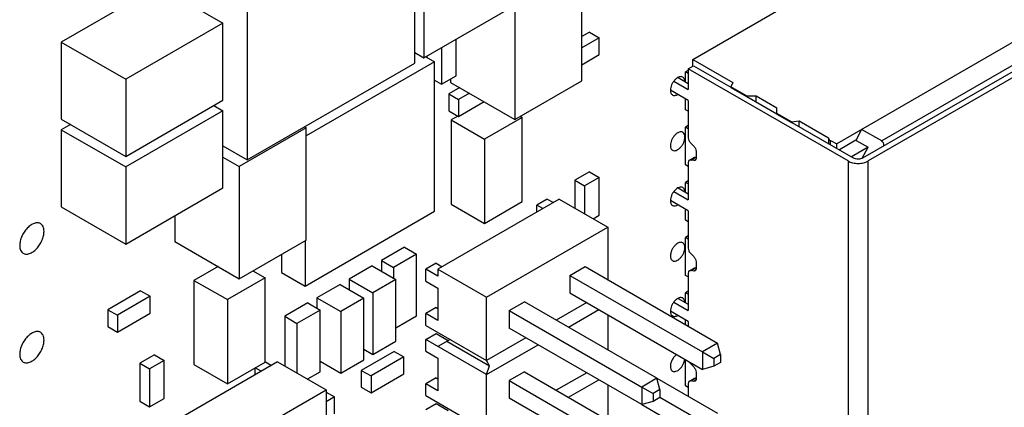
# Model space of a CAD drawing. Header units: inches. Extents: x 0 to 34, y 0 to 22.
# Tile 145 of 176: x 31.092 to 32.238, y 9.735 to 10.186. Entities that reach past the tile are written whole.
import ezdxf

# ---------------------------------------------------------------- set-up
doc = ezdxf.new("R2010")
doc.units = ezdxf.units.IN
doc.header["$LTSCALE"] = 1.87
doc.header["$MEASUREMENT"] = 0
doc.layers.get('0').update_dxf_attribs({"linetype": 'CONTINUOUS'})
for name, color, linetype in [('02___PRT_ALL_AXES', 7, 'CONTINUOUS'), ('ECAD_611551_01_16_R_2_0402_PKO_', 7, 'CONTINUOUS'), ('ECAD_695733_01_39_0_50MM_THERM_', 7, 'CONTINUOUS'), ('ECAD_712343_01_20_R_2_0603_PKO_', 7, 'CONTINUOUS'), ('ECAD_712572_01_16_R_2_0402_PKO_', 7, 'CONTINUOUS'), ('ECAD_713144_01_20_R_2_0603_PKO_', 7, 'CONTINUOUS'), ('ECAD_714247_01_16_R_2_0402_PKO_', 7, 'CONTINUOUS'), ('ECAD_714937_01_118_L_2_IHLP_252', 7, 'CONTINUOUS'), ('ECAD_715793_01_24_C_2_0402_PKO_', 7, 'CONTINUOUS'), ('ECAD_715928_01_106_C1210_REV1', 7, 'CONTINUOUS'), ('ECAD_716022_01_106_C1210_REV1', 7, 'CONTINUOUS'), ('ECAD_716030_01_55_C0805_REV2', 7, 'CONTINUOUS'), ('ECAD_716561_01_39_C_2_0603_PKO_', 7, 'CONTINUOUS'), ('ECAD_R0402_SPARE_16_2_0402_PKO_', 7, 'CONTINUOUS')]:
    doc.layers.add(name, color=color, linetype=linetype)

msp = doc.modelspace()

# ---------------------------------------------------------------- linework, layer by layer
at = {"color": 7, "linetype": 'CONTINUOUS'}
for p, q in [((32.6104, 10.3425), (32.0956, 10.0453)), ((32.0736, 10.0255), (32.6104, 10.3354)), ((32.6165, 10.3319), (32.0798, 10.022)), ((31.8756, 10.1402), (32.1656, 10.3076)), ((32.3976, 10.2467), (32.0432, 10.0421)), ((31.8756, 10.1402), (31.9223, 10.1132)), ((31.8756, 10.1324), (31.8756, 10.1402)), ((31.8704, 10.1275), (31.8673, 10.1257)), ((31.8704, 10.1239), (31.8673, 10.1257)), ((31.8673, 10.1142), (31.8673, 10.1257)), ((31.8704, 10.1294), (31.8765, 10.1329)), ((32.0564, 10.022), (31.8704, 10.1294)), ((31.8704, 10.1294), (31.8704, 10.1053)), ((31.8765, 10.1329), (31.9198, 10.1079)), ((31.8536, 10.115), (31.8704, 10.1053)), ((31.8586, 10.1192), (31.8704, 10.1123)), ((31.9223, 10.1132), (31.9199, 10.1082)), ((31.8704, 10.0924), (31.8496, 10.1044)), ((31.9381, 10.0977), (31.9199, 10.1082)), ((31.9199, 10.1075), (31.9199, 10.1082)), ((31.9199, 10.1075), (31.9381, 10.097)), ((31.8673, 10.0817), (31.8673, 10.0942)), ((31.8704, 10.0924), (31.8704, 10.049)), ((31.9381, 10.0977), (31.9493, 10.0977)), ((31.9381, 10.097), (31.9381, 10.0977)), ((31.9387, 10.097), (31.9381, 10.097)), ((31.9387, 10.097), (31.9734, 10.077)), ((31.9493, 10.0977), (31.9735, 10.0837)), ((31.9493, 10.0909), (31.9493, 10.0977)), ((31.8704, 10.0799), (31.8673, 10.0817)), ((31.9735, 10.0766), (31.9735, 10.0837)), ((31.9905, 10.0674), (31.9735, 10.0772)), ((31.9735, 10.0766), (31.9905, 10.0668)), ((31.9905, 10.0674), (31.9993, 10.0688)), ((31.9905, 10.0668), (31.9905, 10.0674)), ((31.9909, 10.0669), (31.9905, 10.0668)), ((31.9909, 10.0669), (32.0625, 10.0255)), ((31.9993, 10.0688), (32.0338, 10.0489)), ((31.9993, 10.062), (31.9993, 10.0688)), ((31.8704, 10.0633), (31.8673, 10.0614)), ((31.8704, 10.0596), (31.8673, 10.0614)), ((31.8673, 10.0174), (31.8673, 10.0614)), ((32.0657, 10.046), (32.0722, 10.0588)), ((32.0956, 10.0453), (32.0722, 10.0588)), ((31.8732, 10.0429), (31.8767, 10.0393)), ((32.0338, 10.0489), (32.0338, 10.0421)), ((32.0359, 10.0457), (32.0432, 10.0421)), ((32.0359, 10.0409), (32.0359, 10.0457)), ((32.0432, 10.0367), (32.0432, 10.0421)), ((32.0656, 10.0461), (32.0463, 10.0349)), ((32.0657, 10.046), (32.0796, 10.038)), ((31.8795, 10.0332), (31.8795, 10.0254)), ((32.0796, 10.038), (32.0602, 10.0269)), ((32.073, 10.0253), (32.0796, 10.038)), ((31.8704, 10.0201), (31.8704, 9.9767)), ((31.8716, 10.0228), (31.8778, 10.0263)), ((31.8732, 10.023), (31.8716, 10.0228)), ((31.8732, 10.023), (31.8793, 10.0266)), ((31.8767, 10.0225), (31.8732, 10.023)), ((31.8792, 10.0239), (31.8767, 10.0225)), ((31.8782, 10.0227), (31.8767, 10.0225)), ((31.8778, 10.0263), (31.8793, 10.0266)), ((31.8793, 10.0266), (31.8795, 10.0265)), ((32.0564, 10.022), (32.0564, 9.22)), ((32.0798, 9.22), (32.0798, 10.022)), ((31.8704, 10.0156), (31.8673, 10.0174)), ((31.8704, 9.999), (31.8673, 9.9971)), ((31.8704, 9.9953), (31.8673, 9.9971)), ((31.8673, 9.9856), (31.8673, 9.9971)), ((31.8536, 9.9864), (31.8704, 9.9767)), ((31.8586, 9.9906), (31.8704, 9.9838)), ((31.7202, 9.9776), (31.5788, 9.8959)), ((31.7061, 9.9777), (31.6941, 9.9707)), ((31.7061, 9.9777), (31.7133, 9.9735)), ((31.7202, 9.9776), (31.7768, 9.9449)), ((31.8704, 9.9638), (31.8496, 9.9759)), ((31.7012, 9.9666), (31.6941, 9.9707)), ((31.6941, 9.9625), (31.6941, 9.9707)), ((31.8673, 9.9531), (31.8673, 9.9656)), ((31.8704, 9.9638), (31.8704, 9.9204)), ((31.8704, 9.9513), (31.8673, 9.9531)), ((31.6354, 9.8633), (31.7768, 9.9449)), ((31.7768, 9.9449), (31.7768, 9.8837)), ((31.8704, 9.9347), (31.8673, 9.9329)), ((31.8704, 9.931), (31.8673, 9.9329)), ((31.8673, 9.8888), (31.8673, 9.9329)), ((31.8732, 9.9143), (31.8767, 9.9108)), ((31.8795, 9.9047), (31.8795, 9.8968)), ((31.5767, 9.903), (31.5647, 9.896)), ((31.5788, 9.8879), (31.5647, 9.896)), ((31.5647, 9.8821), (31.5647, 9.896)), ((31.5767, 9.903), (31.5839, 9.8988)), ((31.5788, 9.8959), (31.6354, 9.8633)), ((31.5788, 9.8959), (31.5788, 9.8879)), ((31.7326, 9.8888), (31.7503, 9.899)), ((31.7503, 9.899), (31.9044, 9.81)), ((31.8716, 9.8942), (31.8778, 9.8977)), ((31.8732, 9.8944), (31.8716, 9.8942)), ((31.8732, 9.8944), (31.8793, 9.898)), ((31.8767, 9.8939), (31.8732, 9.8944)), ((31.8792, 9.8953), (31.8767, 9.8939)), ((31.8782, 9.8941), (31.8767, 9.8939)), ((31.8778, 9.8977), (31.8793, 9.898)), ((31.8793, 9.898), (31.8795, 9.898)), ((31.5647, 9.8821), (31.5788, 9.874)), ((31.7326, 9.8888), (31.8868, 9.7998)), ((31.7326, 9.8888), (31.7326, 9.8684)), ((31.8704, 9.887), (31.8673, 9.8888)), ((31.8704, 9.8915), (31.8704, 9.8481)), ((31.5788, 9.874), (31.5788, 9.8362)), ((31.8704, 9.8704), (31.8673, 9.8686)), ((31.6354, 9.7898), (31.6354, 9.8633)), ((31.7326, 9.8684), (31.8868, 9.7794)), ((31.8586, 9.862), (31.8704, 9.8552)), ((31.8704, 9.8668), (31.8673, 9.8686)), ((31.8673, 9.857), (31.8673, 9.8686)), ((31.5767, 9.8513), (31.5647, 9.8444)), ((31.5767, 9.8513), (31.5788, 9.8501)), ((31.6619, 9.848), (31.6796, 9.8582)), ((31.6619, 9.848), (31.8161, 9.7589)), ((31.6619, 9.848), (31.6619, 9.8275)), ((31.8337, 9.7692), (31.6796, 9.8582)), ((31.7521, 9.8571), (31.7167, 9.8367)), ((31.7308, 9.8286), (31.7662, 9.849)), ((31.8704, 9.8352), (31.8496, 9.8473)), ((31.8536, 9.8578), (31.8704, 9.8481)), ((31.5788, 9.8362), (31.5647, 9.8444)), ((31.5647, 9.8306), (31.5647, 9.8444)), ((31.7768, 9.8429), (31.7768, 9.802)), ((31.8673, 9.8315), (31.8673, 9.8371)), ((31.8704, 9.8352), (31.8704, 9.8296)), ((31.5647, 9.8306), (31.6354, 9.7898)), ((31.8161, 9.7385), (31.6619, 9.8275)), ((31.5647, 9.8143), (31.5767, 9.8212)), ((31.6354, 9.7734), (31.5647, 9.8143)), ((31.5647, 9.8005), (31.5647, 9.8143)), ((31.5767, 9.8212), (31.5908, 9.8131)), ((31.593, 9.8143), (31.5788, 9.8061)), ((31.6813, 9.8163), (31.6354, 9.7898)), ((31.5893, 9.8122), (31.639, 9.7835)), ((31.6354, 9.7734), (31.6955, 9.8081)), ((31.9044, 9.81), (31.8868, 9.7998)), ((31.908, 9.7966), (31.9044, 9.81)), ((31.5647, 9.8005), (31.5788, 9.7923)), ((31.5788, 9.7923), (31.5788, 9.7546)), ((31.639, 9.7835), (31.6354, 9.7898)), ((31.8673, 9.7602), (31.8673, 9.7906)), ((31.8868, 9.7998), (31.9001, 9.792)), ((31.8868, 9.7998), (31.8868, 9.7794)), ((31.908, 9.7966), (31.9001, 9.792)), ((31.9001, 9.792), (31.9001, 9.783)), ((31.908, 9.7966), (31.908, 9.7875)), ((31.3922, 9.7881), (31.2507, 9.7065)), ((31.366, 9.773), (31.366, 9.7812)), ((31.3732, 9.7772), (31.3661, 9.7812)), ((31.3776, 9.788), (31.378, 9.7882)), ((31.378, 9.7882), (31.3852, 9.7841)), ((31.3922, 9.7881), (31.4487, 9.7555)), ((31.6354, 9.7734), (31.639, 9.7835)), ((31.8732, 9.7857), (31.8767, 9.7822)), ((31.9001, 9.783), (31.8868, 9.7794)), ((31.908, 9.7875), (31.9001, 9.783)), ((31.5767, 9.7697), (31.5647, 9.7627)), ((31.5767, 9.7697), (31.5788, 9.7685)), ((31.6354, 9.7081), (31.6354, 9.7734)), ((31.6796, 9.7765), (31.6619, 9.7663)), ((31.6796, 9.7765), (31.8337, 9.6875)), ((31.7521, 9.7755), (31.7167, 9.7551)), ((31.7308, 9.7469), (31.7662, 9.7673)), ((31.8337, 9.7692), (31.8161, 9.7589)), ((31.8337, 9.7692), (31.9044, 9.7283)), ((31.8373, 9.7558), (31.8337, 9.7692)), ((31.8716, 9.7656), (31.8778, 9.7692)), ((31.8732, 9.7659), (31.8793, 9.7694)), ((31.8792, 9.7667), (31.8767, 9.7653)), ((31.8778, 9.7692), (31.8793, 9.7694)), ((31.8793, 9.7694), (31.8795, 9.7694)), ((31.8795, 9.7761), (31.8795, 9.7683)), ((31.3073, 9.6738), (31.4487, 9.7555)), ((31.4487, 9.7555), (31.4487, 9.6942)), ((31.5788, 9.7546), (31.5647, 9.7627)), ((31.5647, 9.749), (31.5647, 9.7627)), ((31.6619, 9.7663), (31.8161, 9.6773)), ((31.6619, 9.7663), (31.6619, 9.7459)), ((31.7768, 9.7612), (31.7768, 9.7204)), ((31.8161, 9.7589), (31.8294, 9.7512)), ((31.8161, 9.7589), (31.8161, 9.7385)), ((31.8373, 9.7558), (31.8294, 9.7512)), ((31.8373, 9.7558), (31.8373, 9.7467)), ((31.8704, 9.7584), (31.8673, 9.7602)), ((31.8704, 9.7629), (31.8704, 9.748)), ((31.8732, 9.7659), (31.8716, 9.7656)), ((31.8767, 9.7653), (31.8732, 9.7659)), ((31.8782, 9.7656), (31.8767, 9.7653)), ((31.5647, 9.749), (31.6354, 9.7081)), ((31.8161, 9.6569), (31.6619, 9.7459)), ((31.8294, 9.7512), (31.8294, 9.7421)), ((31.8373, 9.7467), (31.8294, 9.7421)), ((31.8868, 9.7181), (31.8373, 9.7467)), ((31.5647, 9.7326), (31.5767, 9.7396)), ((31.5767, 9.7396), (31.5908, 9.7314)), ((31.8294, 9.7421), (31.8161, 9.7385)), ((31.8161, 9.7385), (31.8868, 9.6977))]:
    msp.add_line(p, q, dxfattribs=at)
msp.add_arc((32.0385, 10.051), 0.00593, 240.0423, 244.193, dxfattribs=at)
msp.add_ellipse((32.0909, 10.0362), major_axis=(0.00438, 0.00928), ratio=0.625246, start_param=-0.909341, end_param=-0.051974, dxfattribs=at)
for points, knots in [([(31.8704, 10.049), (31.8704, 10.0479), (31.871, 10.0457), (31.8723, 10.0437), (31.8732, 10.0429)], [0, 0, 0, 0, 0.482261, 1, 1, 1, 1]), ([(32.0338, 10.0483), (32.0338, 10.0478), (32.0342, 10.0468), (32.035, 10.0462), (32.0355, 10.0459)], [0, 0, 0, 0, 0.449253, 1, 1, 1, 1]), ([(31.8767, 10.0393), (31.8775, 10.0385), (31.8788, 10.0366), (31.8795, 10.0343), (31.8795, 10.0332)], [0, 0, 0, 0, 0.517738, 1, 1, 1, 1]), ([(31.8716, 10.0228), (31.8712, 10.0226), (31.8705, 10.0217), (31.8704, 10.0206), (31.8704, 10.0201)], [0, 0, 0, 0, 0.44926, 1, 1, 1, 1]), ([(31.8795, 10.0254), (31.8795, 10.0248), (31.8793, 10.0238), (31.8786, 10.0229), (31.8782, 10.0227)], [0, 0, 0, 0, 0.55074, 1, 1, 1, 1]), ([(32.0564, 10.022), (32.058, 10.021), (32.0619, 10.0196), (32.0681, 10.019), (32.0742, 10.0196), (32.0781, 10.021), (32.0798, 10.022)], [0, 0, 0, 0, 0.237254, 0.5, 0.762746, 1, 1, 1, 1]), ([(32.0736, 10.0255), (32.072, 10.0246), (32.0681, 10.0238), (32.0641, 10.0246), (32.0625, 10.0255)], [0, 0, 0, 0, 0.5, 1, 1, 1, 1]), ([(31.8704, 9.9204), (31.8704, 9.9193), (31.871, 9.9171), (31.8723, 9.9151), (31.8732, 9.9143)], [0, 0, 0, 0, 0.482261, 1, 1, 1, 1]), ([(31.8767, 9.9108), (31.8775, 9.9099), (31.8788, 9.908), (31.8795, 9.9058), (31.8795, 9.9047)], [0, 0, 0, 0, 0.517738, 1, 1, 1, 1]), ([(31.8716, 9.8942), (31.8712, 9.894), (31.8705, 9.8931), (31.8704, 9.8921), (31.8704, 9.8915)], [0, 0, 0, 0, 0.44926, 1, 1, 1, 1]), ([(31.8795, 9.8968), (31.8795, 9.8963), (31.8793, 9.8952), (31.8786, 9.8944), (31.8782, 9.8941)], [0, 0, 0, 0, 0.55074, 1, 1, 1, 1]), ([(31.8714, 9.7882), (31.8715, 9.788), (31.872, 9.7871), (31.8726, 9.7863), (31.8732, 9.7857)], [0, 0, 0, 0, 0.254746, 1, 1, 1, 1]), ([(31.8767, 9.7822), (31.8775, 9.7814), (31.8788, 9.7794), (31.8795, 9.7772), (31.8795, 9.7761)], [0, 0, 0, 0, 0.517738, 1, 1, 1, 1]), ([(31.8795, 9.7683), (31.8795, 9.7677), (31.8793, 9.7666), (31.8786, 9.7658), (31.8782, 9.7656)], [0, 0, 0, 0, 0.55074, 1, 1, 1, 1]), ([(31.8716, 9.7656), (31.8712, 9.7654), (31.8705, 9.7645), (31.8704, 9.7635), (31.8704, 9.7629)], [0, 0, 0, 0, 0.44926, 1, 1, 1, 1])]:
    msp.add_open_spline(points, degree=3, knots=knots, dxfattribs=at)
at = {"layer": '02___PRT_ALL_AXES', "color": 7, "linetype": 'CONTINUOUS'}
for points, knots in [([(31.864, 10.1196), (31.8634, 10.12), (31.8619, 10.1204), (31.8595, 10.1199), (31.857, 10.1185), (31.8546, 10.1164), (31.8525, 10.1137), (31.8509, 10.1107), (31.8498, 10.1075), (31.8495, 10.1054), (31.8495, 10.1043)], [0, 0, 0, 0, 0.086883, 0.186398, 0.303739, 0.437607, 0.582016, 0.729373, 0.871471, 1, 1, 1, 1]), ([(31.8653, 10.1184), (31.8653, 10.1185), (31.8649, 10.119), (31.8644, 10.1194), (31.864, 10.1196)], [0, 0, 0, 0, 0.258062, 1, 1, 1, 1]), ([(31.8665, 10.1141), (31.8665, 10.1145), (31.8664, 10.116), (31.866, 10.1175), (31.8653, 10.1184)], [0, 0, 0, 0, 0.277754, 1, 1, 1, 1]), ([(31.8495, 10.1043), (31.8495, 10.1037), (31.8496, 10.1026), (31.8501, 10.101), (31.8509, 10.0997), (31.8516, 10.0991), (31.852, 10.0988)], [0, 0, 0, 0, 0.288094, 0.548173, 0.782164, 1, 1, 1, 1]), ([(31.8538, 10.0983), (31.8541, 10.0983), (31.8556, 10.0983), (31.8571, 10.0989), (31.8581, 10.0995)], [0, 0, 0, 0, 0.224101, 1, 1, 1, 1]), ([(31.852, 10.0988), (31.8521, 10.0988), (31.8527, 10.0985), (31.8533, 10.0983), (31.8538, 10.0983)], [0, 0, 0, 0, 0.245733, 1, 1, 1, 1]), ([(31.864, 10.0553), (31.8634, 10.0557), (31.8619, 10.0561), (31.8595, 10.0556), (31.857, 10.0542), (31.8546, 10.0521), (31.8525, 10.0494), (31.8509, 10.0464), (31.8498, 10.0432), (31.8495, 10.0411), (31.8495, 10.04)], [0, 0, 0, 0, 0.086883, 0.186398, 0.303739, 0.437607, 0.582016, 0.729373, 0.871471, 1, 1, 1, 1]), ([(31.8653, 10.0541), (31.8653, 10.0542), (31.8649, 10.0547), (31.8644, 10.0551), (31.864, 10.0553)], [0, 0, 0, 0, 0.258062, 1, 1, 1, 1]), ([(31.8665, 10.0498), (31.8665, 10.0503), (31.8664, 10.0517), (31.866, 10.0532), (31.8653, 10.0541)], [0, 0, 0, 0, 0.277754, 1, 1, 1, 1]), ([(31.852, 10.0346), (31.8526, 10.0342), (31.8541, 10.0338), (31.8565, 10.0343), (31.859, 10.0357), (31.8614, 10.0378), (31.8635, 10.0404), (31.8651, 10.0435), (31.8662, 10.0467), (31.8665, 10.0488), (31.8665, 10.0498)], [0, 0, 0, 0, 0.086883, 0.186398, 0.303739, 0.437607, 0.582016, 0.729373, 0.871471, 1, 1, 1, 1]), ([(31.8495, 10.04), (31.8495, 10.0394), (31.8496, 10.0383), (31.8501, 10.0367), (31.8509, 10.0354), (31.8516, 10.0348), (31.852, 10.0346)], [0, 0, 0, 0, 0.288094, 0.548173, 0.782164, 1, 1, 1, 1]), ([(31.864, 9.991), (31.8634, 9.9914), (31.8619, 9.9918), (31.8595, 9.9913), (31.857, 9.9899), (31.8546, 9.9878), (31.8525, 9.9852), (31.8509, 9.9821), (31.8498, 9.9789), (31.8495, 9.9768), (31.8495, 9.9758)], [0, 0, 0, 0, 0.086883, 0.186398, 0.303739, 0.437607, 0.582016, 0.729373, 0.871471, 1, 1, 1, 1]), ([(31.8653, 9.9898), (31.8653, 9.9899), (31.8649, 9.9904), (31.8644, 9.9908), (31.864, 9.991)], [0, 0, 0, 0, 0.258062, 1, 1, 1, 1]), ([(31.8665, 9.9856), (31.8665, 9.986), (31.8664, 9.9874), (31.866, 9.9889), (31.8653, 9.9898)], [0, 0, 0, 0, 0.277754, 1, 1, 1, 1]), ([(31.8495, 9.9758), (31.8495, 9.9752), (31.8496, 9.974), (31.8501, 9.9724), (31.8509, 9.9711), (31.8516, 9.9705), (31.852, 9.9703)], [0, 0, 0, 0, 0.288094, 0.548173, 0.782164, 1, 1, 1, 1]), ([(31.852, 9.9703), (31.8521, 9.9702), (31.8527, 9.9699), (31.8533, 9.9698), (31.8538, 9.9697)], [0, 0, 0, 0, 0.245733, 1, 1, 1, 1]), ([(31.8538, 9.9697), (31.8541, 9.9697), (31.8556, 9.9697), (31.8571, 9.9703), (31.8581, 9.9709)], [0, 0, 0, 0, 0.224101, 1, 1, 1, 1]), ([(31.1161, 9.9491), (31.1156, 9.9494), (31.1146, 9.9499), (31.1128, 9.9501), (31.1108, 9.95), (31.108, 9.9492), (31.1045, 9.9473), (31.1005, 9.9438), (31.097, 9.9393), (31.0942, 9.9342), (31.0925, 9.9289), (31.092, 9.9254), (31.092, 9.9236)], [0, 0, 0, 0, 0.042842, 0.087441, 0.135298, 0.187275, 0.304489, 0.438213, 0.582466, 0.729664, 0.871609, 1, 1, 1, 1]), ([(31.0961, 9.9145), (31.0966, 9.9142), (31.0977, 9.9138), (31.0995, 9.9135), (31.1014, 9.9136), (31.1042, 9.9144), (31.1078, 9.9163), (31.1118, 9.9198), (31.1153, 9.9243), (31.118, 9.9294), (31.1198, 9.9347), (31.1203, 9.9383), (31.1203, 9.94)], [0, 0, 0, 0, 0.042842, 0.087441, 0.135298, 0.187275, 0.304489, 0.438213, 0.582466, 0.729664, 0.871609, 1, 1, 1, 1]), ([(31.1203, 9.94), (31.1203, 9.941), (31.1201, 9.9429), (31.1193, 9.9456), (31.118, 9.9477), (31.1168, 9.9488), (31.1161, 9.9491)], [0, 0, 0, 0, 0.288094, 0.548173, 0.782164, 1, 1, 1, 1]), ([(31.864, 9.9268), (31.8634, 9.9271), (31.8619, 9.9275), (31.8595, 9.927), (31.857, 9.9257), (31.8546, 9.9235), (31.8525, 9.9209), (31.8509, 9.9178), (31.8498, 9.9146), (31.8495, 9.9125), (31.8495, 9.9115)], [0, 0, 0, 0, 0.086883, 0.186398, 0.303739, 0.437607, 0.582016, 0.729373, 0.871471, 1, 1, 1, 1]), ([(31.092, 9.9236), (31.092, 9.9226), (31.0922, 9.9207), (31.0929, 9.9181), (31.0942, 9.9159), (31.0955, 9.9149), (31.0961, 9.9145)], [0, 0, 0, 0, 0.288094, 0.548173, 0.782164, 1, 1, 1, 1]), ([(31.852, 9.906), (31.8526, 9.9056), (31.8541, 9.9052), (31.8565, 9.9057), (31.859, 9.9071), (31.8614, 9.9092), (31.8635, 9.9119), (31.8651, 9.9149), (31.8662, 9.9181), (31.8665, 9.9202), (31.8665, 9.9213)], [0, 0, 0, 0, 0.086883, 0.186398, 0.303739, 0.437607, 0.582016, 0.729373, 0.871471, 1, 1, 1, 1]), ([(31.8653, 9.9255), (31.8653, 9.9256), (31.8649, 9.9261), (31.8644, 9.9265), (31.864, 9.9268)], [0, 0, 0, 0, 0.258062, 1, 1, 1, 1]), ([(31.8665, 9.9213), (31.8665, 9.9217), (31.8664, 9.9231), (31.866, 9.9246), (31.8653, 9.9255)], [0, 0, 0, 0, 0.277754, 1, 1, 1, 1]), ([(31.8495, 9.9115), (31.8495, 9.9109), (31.8496, 9.9097), (31.8501, 9.9081), (31.8509, 9.9068), (31.8516, 9.9062), (31.852, 9.906)], [0, 0, 0, 0, 0.288094, 0.548173, 0.782164, 1, 1, 1, 1]), ([(31.864, 9.8625), (31.8634, 9.8628), (31.8619, 9.8632), (31.8595, 9.8627), (31.857, 9.8614), (31.8546, 9.8593), (31.8525, 9.8566), (31.8509, 9.8535), (31.8498, 9.8504), (31.8495, 9.8482), (31.8495, 9.8472)], [0, 0, 0, 0, 0.086883, 0.186398, 0.303739, 0.437607, 0.582016, 0.729373, 0.871471, 1, 1, 1, 1]), ([(31.8653, 9.8612), (31.8653, 9.8613), (31.8649, 9.8618), (31.8644, 9.8622), (31.864, 9.8625)], [0, 0, 0, 0, 0.258062, 1, 1, 1, 1]), ([(31.8665, 9.857), (31.8665, 9.8574), (31.8664, 9.8589), (31.866, 9.8603), (31.8653, 9.8612)], [0, 0, 0, 0, 0.277754, 1, 1, 1, 1]), ([(31.8495, 9.8472), (31.8495, 9.8466), (31.8496, 9.8454), (31.8501, 9.8438), (31.8509, 9.8425), (31.8516, 9.8419), (31.852, 9.8417)], [0, 0, 0, 0, 0.288094, 0.548173, 0.782164, 1, 1, 1, 1]), ([(31.852, 9.8417), (31.8521, 9.8416), (31.8527, 9.8413), (31.8533, 9.8412), (31.8538, 9.8411)], [0, 0, 0, 0, 0.245733, 1, 1, 1, 1]), ([(31.8538, 9.8411), (31.8541, 9.8411), (31.8556, 9.8411), (31.8571, 9.8417), (31.8581, 9.8423)], [0, 0, 0, 0, 0.224101, 1, 1, 1, 1]), ([(31.1161, 9.8226), (31.1156, 9.8229), (31.1146, 9.8233), (31.1128, 9.8236), (31.1108, 9.8234), (31.108, 9.8227), (31.1045, 9.8207), (31.1005, 9.8172), (31.097, 9.8128), (31.0942, 9.8077), (31.0925, 9.8024), (31.092, 9.7988), (31.092, 9.7971)], [0, 0, 0, 0, 0.042842, 0.087441, 0.135298, 0.187275, 0.304489, 0.438213, 0.582466, 0.729664, 0.871609, 1, 1, 1, 1]), ([(31.0961, 9.7879), (31.0966, 9.7877), (31.0977, 9.7872), (31.0995, 9.7869), (31.1014, 9.7871), (31.1042, 9.7878), (31.1078, 9.7898), (31.1118, 9.7933), (31.1153, 9.7978), (31.118, 9.8028), (31.1198, 9.8081), (31.1203, 9.8117), (31.1203, 9.8134)], [0, 0, 0, 0, 0.042842, 0.087441, 0.135298, 0.187275, 0.304489, 0.438213, 0.582466, 0.729664, 0.871609, 1, 1, 1, 1]), ([(31.1203, 9.8134), (31.1203, 9.8144), (31.1201, 9.8164), (31.1193, 9.819), (31.118, 9.8212), (31.1168, 9.8222), (31.1161, 9.8226)], [0, 0, 0, 0, 0.288094, 0.548173, 0.782164, 1, 1, 1, 1]), ([(31.092, 9.7971), (31.092, 9.7961), (31.0922, 9.7942), (31.0929, 9.7915), (31.0942, 9.7894), (31.0955, 9.7883), (31.0961, 9.7879)], [0, 0, 0, 0, 0.288094, 0.548173, 0.782164, 1, 1, 1, 1]), ([(31.8569, 9.7968), (31.8558, 9.7961), (31.8538, 9.7941), (31.8515, 9.7906), (31.85, 9.7868), (31.8495, 9.7842), (31.8495, 9.7829)], [0, 0, 0, 0, 0.245026, 0.507662, 0.766681, 1, 1, 1, 1]), ([(31.852, 9.7774), (31.8526, 9.7771), (31.854, 9.7767), (31.8562, 9.7771), (31.8586, 9.7782), (31.8608, 9.7801), (31.8629, 9.7825), (31.8646, 9.7853), (31.8658, 9.7883), (31.8663, 9.7903), (31.8664, 9.7913)], [0, 0, 0, 0, 0.086638, 0.184699, 0.299367, 0.430252, 0.572549, 0.719783, 0.864709, 1, 1, 1, 1]), ([(31.8495, 9.7829), (31.8495, 9.7823), (31.8496, 9.7811), (31.8501, 9.7795), (31.8509, 9.7782), (31.8516, 9.7776), (31.852, 9.7774)], [0, 0, 0, 0, 0.288094, 0.548173, 0.782164, 1, 1, 1, 1])]:
    msp.add_open_spline(points, degree=3, knots=knots, dxfattribs=at)
at = {"layer": 'ECAD_611551_01_16_R_2_0402_PKO_', "color": 7, "linetype": 'CONTINUOUS'}
for p, q in [((31.4487, 9.753), (31.4586, 9.7473)), ((31.4586, 9.7473), (31.4487, 9.7416)), ((31.4586, 9.7277), (31.4586, 9.7473))]:
    msp.add_line(p, q, dxfattribs=at)
at = {"layer": 'ECAD_695733_01_39_0_50MM_THERM_', "color": 7, "linetype": 'CONTINUOUS'}
for p, q in [((31.575, 10.1375), (31.4254, 10.0511)), ((31.5648, 10.1434), (31.575, 10.1375)), ((31.575, 9.9634), (31.575, 10.1375)), ((31.4243, 9.8764), (31.575, 9.9634)), ((31.4243, 9.9291), (31.4243, 9.8764)), ((31.3967, 9.9132), (31.3967, 9.8923)), ((31.3967, 9.8923), (31.4243, 9.8764))]:
    msp.add_line(p, q, dxfattribs=at)
at = {"layer": 'ECAD_712343_01_20_R_2_0603_PKO_', "color": 7, "linetype": 'CONTINUOUS'}
for p, q in [((31.5399, 9.9216), (31.5131, 9.9061)), ((31.5399, 9.9216), (31.5541, 9.9135)), ((31.5131, 9.9061), (31.5272, 9.898)), ((31.5131, 9.9061), (31.5131, 9.8939)), ((31.5541, 9.9135), (31.5272, 9.898)), ((31.5541, 9.8416), (31.5541, 9.9135)), ((31.5272, 9.898), (31.5272, 9.8857)), ((31.53, 9.8277), (31.5541, 9.8416))]:
    msp.add_line(p, q, dxfattribs=at)
at = {"layer": 'ECAD_712572_01_16_R_2_0402_PKO_', "color": 7, "linetype": 'CONTINUOUS'}
for p, q in [((31.7553, 10.1719), (31.7464, 10.1668)), ((31.7553, 10.1719), (31.7666, 10.1654)), ((31.7666, 10.1654), (31.7464, 10.1537)), ((31.7666, 10.1458), (31.7666, 10.1654)), ((31.7464, 10.1341), (31.7666, 10.1458)), ((31.6043, 10.1074), (31.5916, 10.1)), ((31.5916, 10.1), (31.6029, 10.0935)), ((31.5916, 10.1), (31.5916, 10.0804)), ((31.6156, 10.1008), (31.6029, 10.0935)), ((31.6029, 10.0935), (31.6029, 10.0739)), ((31.6029, 10.0739), (31.6326, 10.0911)), ((31.5916, 10.0804), (31.6029, 10.0739)), ((31.2327, 9.871), (31.1945, 9.8489)), ((31.2327, 9.871), (31.244, 9.8645)), ((31.244, 9.8645), (31.2058, 9.8424)), ((31.244, 9.8449), (31.244, 9.8645)), ((31.1945, 9.8489), (31.2058, 9.8424)), ((31.1945, 9.8489), (31.1945, 9.8293)), ((31.2058, 9.8228), (31.244, 9.8449)), ((31.2058, 9.8424), (31.2058, 9.8228)), ((31.1945, 9.8293), (31.2058, 9.8228))]:
    msp.add_line(p, q, dxfattribs=at)
at = {"layer": 'ECAD_713144_01_20_R_2_0603_PKO_', "color": 7, "linetype": 'CONTINUOUS'}
for p, q in [((31.4275, 9.8567), (31.4006, 9.8412)), ((31.4417, 9.8485), (31.4148, 9.833)), ((31.4275, 9.8567), (31.4417, 9.8485)), ((31.4417, 9.7767), (31.4417, 9.8485)), ((31.4006, 9.8412), (31.4148, 9.833)), ((31.4006, 9.8412), (31.4006, 9.7832)), ((31.4148, 9.833), (31.4148, 9.7751)), ((31.4268, 9.7681), (31.4417, 9.7767))]:
    msp.add_line(p, q, dxfattribs=at)
at = {"layer": 'ECAD_714247_01_16_R_2_0402_PKO_', "color": 7, "linetype": 'CONTINUOUS'}
for p, q in [((31.7553, 10.0094), (31.7383, 9.9996)), ((31.7553, 10.0094), (31.7666, 10.0029)), ((31.7383, 9.9996), (31.7496, 9.9931)), ((31.7383, 9.9996), (31.7383, 9.9672)), ((31.7666, 10.0029), (31.7496, 9.9931)), ((31.7666, 9.9588), (31.7666, 10.0029)), ((31.7496, 9.9931), (31.7496, 9.9606)), ((31.7597, 9.9548), (31.7666, 9.9588)), ((31.249, 9.7963), (31.232, 9.7865)), ((31.2603, 9.7898), (31.2433, 9.78)), ((31.249, 9.7963), (31.2603, 9.7898)), ((31.2603, 9.7457), (31.2603, 9.7898)), ((31.232, 9.7865), (31.2433, 9.78)), ((31.232, 9.7865), (31.232, 9.7424)), ((31.2433, 9.78), (31.2433, 9.7359)), ((31.2433, 9.7359), (31.2603, 9.7457)), ((31.232, 9.7424), (31.2433, 9.7359))]:
    msp.add_line(p, q, dxfattribs=at)
at = {"layer": 'ECAD_714937_01_118_L_2_IHLP_252', "color": 7, "linetype": 'CONTINUOUS'}
for p, q in [((31.5626, 10.3788), (31.5626, 10.1421)), ((31.552, 10.1359), (31.552, 10.3727)), ((31.3568, 10.26), (31.3568, 10.0233)), ((31.5626, 10.1421), (31.7577, 10.2548)), ((31.552, 10.1482), (31.5626, 10.1421)), ((31.3568, 10.0233), (31.552, 10.1359)), ((31.3285, 10.0396), (31.3568, 10.0233))]:
    msp.add_line(p, q, dxfattribs=at)
at = {"layer": 'ECAD_715793_01_24_C_2_0402_PKO_', "color": 7, "linetype": 'CONTINUOUS'}
for p, q in [((31.6, 10.1213), (31.6, 10.1637)), ((31.5831, 10.1539), (31.5831, 10.1115)), ((31.5661, 10.1441), (31.5661, 10.1426)), ((31.575, 10.1161), (31.5831, 10.1115)), ((31.5831, 10.1115), (31.6, 10.1213))]:
    msp.add_line(p, q, dxfattribs=at)
at = {"layer": 'ECAD_715928_01_106_C1210_REV1', "color": 7, "linetype": 'CONTINUOUS'}
for p, q in [((31.7464, 10.1151), (31.7464, 10.2458)), ((31.6686, 10.2009), (31.6686, 10.0702)), ((31.5937, 10.1176), (31.5937, 10.1135)), ((31.5937, 10.1135), (31.6686, 10.0702)), ((31.6686, 10.0702), (31.7464, 10.1151)), ((31.4254, 10.0604), (31.3476, 10.0155)), ((31.4233, 10.0616), (31.4254, 10.0604)), ((31.4254, 9.9298), (31.4254, 10.0604)), ((31.3285, 10.0265), (31.3476, 10.0155)), ((31.3476, 10.0155), (31.3476, 9.8849)), ((31.2727, 9.9583), (31.2727, 9.9281)), ((31.2727, 9.9281), (31.3476, 9.8849)), ((31.3476, 9.8849), (31.4254, 9.9298))]:
    msp.add_line(p, q, dxfattribs=at)
at = {"layer": 'ECAD_716022_01_106_C1210_REV1', "color": 7, "linetype": 'CONTINUOUS'}
for p, q in [((31.2536, 10.2257), (31.1404, 10.1604)), ((31.2536, 10.2257), (31.3285, 10.1825)), ((31.3285, 10.1825), (31.2154, 10.1171)), ((31.3285, 10.0927), (31.3285, 10.1825)), ((31.1404, 10.1604), (31.2154, 10.1171)), ((31.1404, 10.1604), (31.1404, 10.0706)), ((31.2154, 10.1171), (31.2154, 10.0273)), ((31.2154, 10.0273), (31.3285, 10.0927)), ((31.3285, 10.0804), (31.2154, 10.0151)), ((31.3179, 10.0865), (31.3285, 10.0804)), ((31.3285, 9.9906), (31.3285, 10.0804)), ((31.1404, 10.0706), (31.2154, 10.0273)), ((31.151, 10.0645), (31.1404, 10.0584)), ((31.1404, 10.0584), (31.2154, 10.0151)), ((31.1404, 10.0584), (31.1404, 9.9686)), ((31.2154, 10.0151), (31.2154, 9.9253)), ((31.2154, 9.9253), (31.3285, 9.9906)), ((31.1404, 9.9686), (31.2154, 9.9253))]:
    msp.add_line(p, q, dxfattribs=at)
at = {"layer": 'ECAD_716030_01_55_C0805_REV2', "color": 7, "linetype": 'CONTINUOUS'}
for p, q in [((31.6022, 10.0743), (31.5944, 10.0698)), ((31.5944, 10.0698), (31.6333, 10.0474)), ((31.5944, 10.0698), (31.5944, 9.9718)), ((31.6771, 10.0727), (31.6333, 10.0474)), ((31.675, 10.0739), (31.6771, 10.0727)), ((31.6771, 9.9747), (31.6771, 10.0727)), ((31.6333, 10.0474), (31.6333, 9.9494)), ((31.6333, 9.9494), (31.6771, 9.9747)), ((31.5944, 9.9718), (31.6333, 9.9494)), ((31.3229, 9.8992), (31.2949, 9.883)), ((31.3635, 9.894), (31.3776, 9.8859)), ((31.2949, 9.883), (31.3338, 9.8606)), ((31.2949, 9.883), (31.2949, 9.785)), ((31.3776, 9.8859), (31.3338, 9.8606)), ((31.3776, 9.7879), (31.3776, 9.8859)), ((31.3338, 9.8606), (31.3338, 9.7626)), ((31.2949, 9.785), (31.3338, 9.7626)), ((31.3338, 9.7626), (31.3776, 9.7879))]:
    msp.add_line(p, q, dxfattribs=at)
at = {"layer": 'ECAD_716561_01_39_C_2_0603_PKO_', "color": 7, "linetype": 'CONTINUOUS'}
for p, q in [((31.5025, 9.9), (31.4756, 9.8845)), ((31.5025, 9.9), (31.53, 9.8841)), ((31.4756, 9.8845), (31.5032, 9.8686)), ((31.4756, 9.8845), (31.4756, 9.8722)), ((31.53, 9.8841), (31.5032, 9.8686)), ((31.53, 9.8122), (31.53, 9.8841)), ((31.465, 9.8784), (31.4381, 9.8628)), ((31.465, 9.8784), (31.4926, 9.8624)), ((31.4381, 9.8628), (31.4657, 9.8469)), ((31.4381, 9.8628), (31.4381, 9.8506)), ((31.4926, 9.8624), (31.4657, 9.8469)), ((31.4926, 9.7906), (31.4926, 9.8624)), ((31.5032, 9.8686), (31.5032, 9.7967)), ((31.4657, 9.8469), (31.4657, 9.7751)), ((31.4926, 9.8028), (31.5032, 9.7967)), ((31.5032, 9.7967), (31.53, 9.8122)), ((31.4657, 9.7751), (31.4926, 9.7906)), ((31.4417, 9.7889), (31.4657, 9.7751))]:
    msp.add_line(p, q, dxfattribs=at)
at = {"layer": 'ECAD_R0402_SPARE_16_2_0402_PKO_', "color": 7, "linetype": 'CONTINUOUS'}
for p, q in [((31.5279, 9.8004), (31.4897, 9.7783)), ((31.5392, 9.7939), (31.5011, 9.7718)), ((31.5279, 9.8004), (31.5392, 9.7939)), ((31.5392, 9.7743), (31.5392, 9.7939)), ((31.4897, 9.7783), (31.5011, 9.7718)), ((31.4897, 9.7783), (31.4897, 9.7587)), ((31.5011, 9.7522), (31.5392, 9.7743)), ((31.5011, 9.7718), (31.5011, 9.7522)), ((31.4897, 9.7587), (31.5011, 9.7522))]:
    msp.add_line(p, q, dxfattribs=at)

doc.saveas('drawing.dxf')
